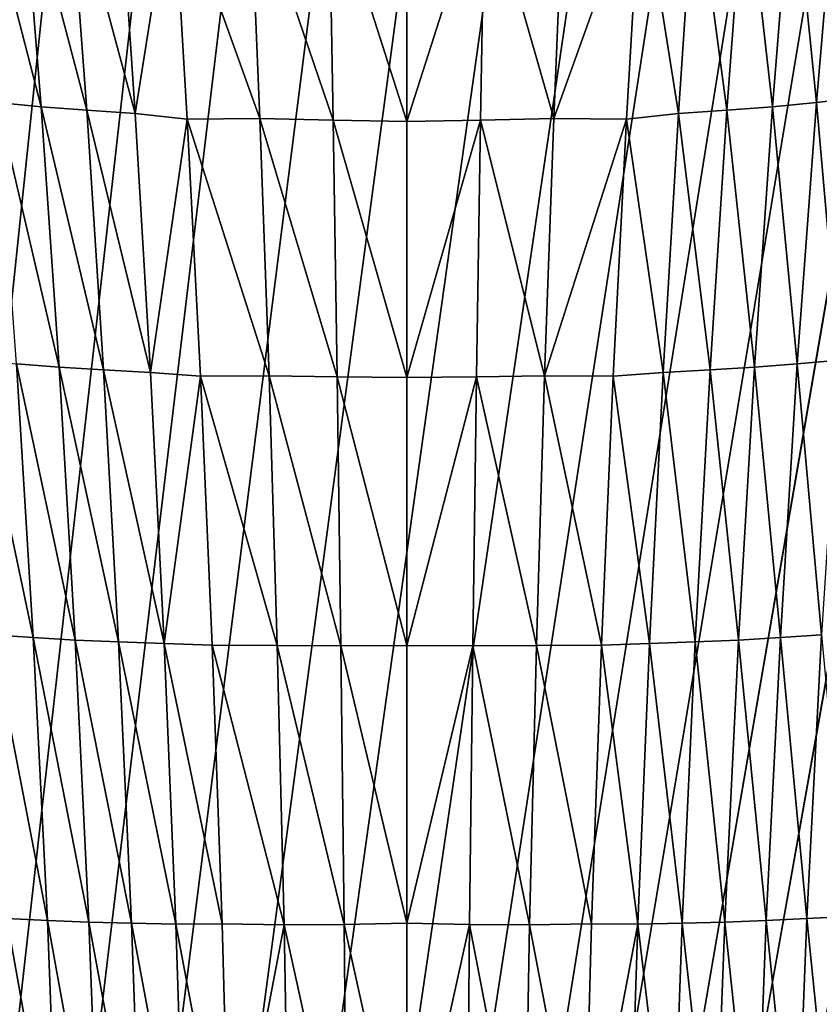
# Model space of a CAD drawing. Header units: metres. Extents: x -23 to 23, y -199 to 23.
# Tile 28 of 112: x -5 to 5, y -51 to -39. Entities that reach past the tile are written whole.
import ezdxf

# ---------------------------------------------------------------- set-up
doc = ezdxf.new("R2010")
doc.units = ezdxf.units.M
doc.layers.add('solid_509541_180_SW0001', color=7, linetype='CONTINUOUS')

msp = doc.modelspace()

# ---------------------------------------------------------------- linework, layer by layer
at = {"layer": 'solid_509541_180_SW0001'}
for points in [[(19.316486, -4.761213, 243), (18.993776, -5.918785, 243), (-20.209421, -189, 243)], [(19.316486, -4.761213, 243), (-20.209421, -189, 243), (20.209421, -189, 243)], [(18.993776, -5.918785, 243), (18.601791, -7.054702, 243), (-20.209421, -189, 243)], [(18.601791, -7.054702, 243), (18.141941, -8.164902, 243), (-20.209421, -189, 243)], [(18.141941, -8.164902, 243), (17.615858, -9.2454, 243), (-20.209421, -189, 243)], [(17.615858, -9.2454, 243), (17.025412, -10.292294, 243), (-20.209421, -189, 243)], [(17.025412, -10.292294, 243), (16.372877, -11.301532, 243), (-20.209421, -189, 243)], [(16.372877, -11.301532, 243), (15.660671, -12.269428, 243), (-20.209421, -189, 243)], [(15.660671, -12.269428, 243), (14.891361, -13.19253, 243), (-20.209421, -189, 243)], [(14.891361, -13.19253, 243), (14.067702, -14.067531, 243), (-20.209421, -189, 243)], [(14.067702, -14.067531, 243), (13.192632, -14.891286, 243), (-20.209421, -189, 243)], [(13.192632, -14.891286, 243), (12.269317, -15.660772, 243), (-20.209421, -189, 243)], [(12.269317, -15.660772, 243), (11.301332, -16.373013, 243), (-20.209421, -189, 243)], [(11.301332, -16.373013, 243), (10.292202, -17.025454, 243), (-20.209421, -189, 243)], [(10.292202, -17.025454, 243), (9.245549, -17.61577, 243), (-20.209421, -189, 243)], [(9.245549, -17.61577, 243), (8.165118, -18.141846, 243), (-20.209421, -189, 243)], [(8.165118, -18.141846, 243), (7.054771, -18.601778, 243), (-20.209421, -189, 243)], [(7.054771, -18.601778, 243), (5.918605, -18.993841, 243), (-20.209421, -189, 243)], [(5.918605, -18.993841, 243), (4.76099, -19.316536, 243), (-20.209421, -189, 243)], [(4.76099, -19.316536, 243), (3.586091, -19.568735, 243), (-20.209421, -189, 243)], [(-3.586091, -19.568735, 243), (-4.76099, -19.316536, 243), (-20.209421, -189, 243)], [(3.586091, -19.568735, 243), (2.39812, -19.749546, 243), (-20.209421, -189, 243)], [(-2.39812, -19.749546, 243), (-3.586091, -19.568735, 243), (-20.209421, -189, 243)], [(2.39812, -19.749546, 243), (1.201424, -19.858311, 243), (-20.209421, -189, 243)], [(-1.201424, -19.858311, 243), (-2.39812, -19.749546, 243), (-20.209421, -189, 243)], [(1.201424, -19.858311, 243), (0, -19.894623, 243), (-20.209421, -189, 243)], [(-1.201424, -19.858311, 243), (-20.209421, -189, 243), (0, -19.894623, 243)], [(-4.395909, -39.752499, 222.905807), (-4.922404, -39.699764, 223.082748), (-5.175418, -36.736782, 221.188293)], [(-4.632279, -36.801552, 220.989334), (-4.395909, -39.752499, 222.905807), (-5.175418, -36.736782, 221.188293)], [(-3.846958, -39.793919, 222.748428), (-4.395909, -39.752499, 222.905807), (-4.632279, -36.801552, 220.989334)], [(-4.064888, -36.85236, 220.81279), (-3.846958, -39.793919, 222.748428), (-4.632279, -36.801552, 220.989334)], [(4.064888, -36.85236, 220.81279), (4.632279, -36.801552, 220.989334), (4.395909, -39.752499, 222.905807)], [(4.395909, -39.752499, 222.905807), (4.632279, -36.801552, 220.989334), (4.922404, -39.699764, 223.082748)], [(4.632279, -36.801552, 220.989334), (5.175418, -36.736782, 221.188293), (4.922404, -39.699764, 223.082748)], [(4.922404, -39.699764, 223.082748), (5.175418, -36.736782, 221.188293), (5.438508, -39.641064, 223.279358)], [(-3.264741, -39.834702, 222.61174), (-3.846958, -39.793919, 222.748428), (-4.064888, -36.85236, 220.81279)], [(-3.461519, -36.902645, 220.659958), (-3.264741, -39.834702, 222.61174), (-4.064888, -36.85236, 220.81279)], [(-2.811846, -36.978909, 220.556793), (-3.264741, -39.834702, 222.61174), (-3.461519, -36.902645, 220.659958)], [(2.811846, -36.978909, 220.556793), (3.461519, -36.902645, 220.659958), (3.264741, -39.834702, 222.61174)], [(3.264741, -39.834702, 222.61174), (3.461519, -36.902645, 220.659958), (3.846958, -39.793919, 222.748428)], [(3.461519, -36.902645, 220.659958), (4.064888, -36.85236, 220.81279), (3.846958, -39.793919, 222.748428)], [(3.846958, -39.793919, 222.748428), (4.064888, -36.85236, 220.81279), (4.395909, -39.752499, 222.905807)], [(-2.811846, -36.978909, 220.556793), (-2.639978, -39.901745, 222.516922), (-3.264741, -39.834702, 222.61174)], [(-1.885767, -36.972534, 220.412903), (-1.766182, -39.891987, 222.389862), (-2.811846, -36.978909, 220.556793)], [(-1.766182, -39.891987, 222.389862), (-2.639978, -39.901745, 222.516922), (-2.811846, -36.978909, 220.556793)], [(-0.88543, -39.913364, 222.332382), (-1.766182, -39.891987, 222.389862), (-1.885767, -36.972534, 220.412903)], [(-0.936601, -36.998524, 220.349548), (-0.88543, -39.913364, 222.332382), (-1.885767, -36.972534, 220.412903)], [(0, -39.927521, 222.318054), (-0.88543, -39.913364, 222.332382), (-0.936601, -36.998524, 220.349548)], [(0, -37.018024, 220.336868), (0, -39.927521, 222.318054), (-0.936601, -36.998524, 220.349548)], [(0.936601, -36.998524, 220.349548), (0, -39.927521, 222.318054), (0, -37.018024, 220.336868)], [(0.88543, -39.913364, 222.332382), (0, -39.927521, 222.318054), (0.936601, -36.998524, 220.349548)], [(0.88543, -39.913364, 222.332382), (0.936601, -36.998524, 220.349548), (1.766182, -39.891987, 222.389862)], [(0.936601, -36.998524, 220.349548), (1.885767, -36.972534, 220.412903), (1.766182, -39.891987, 222.389862)], [(1.766182, -39.891987, 222.389862), (1.885767, -36.972534, 220.412903), (2.811846, -36.978909, 220.556793)], [(1.766182, -39.891987, 222.389862), (2.811846, -36.978909, 220.556793), (2.639978, -39.901745, 222.516922)], [(2.639978, -39.901745, 222.516922), (2.811846, -36.978909, 220.556793), (3.264741, -39.834702, 222.61174)], [(4.922404, -39.699764, 223.082748), (5.438508, -39.641064, 223.279358), (5.195861, -42.797848, 224.89447)], [(-4.178887, -42.884235, 224.559967), (-4.692218, -42.84359, 224.718521), (-4.922404, -39.699764, 223.082748)], [(-4.395909, -39.752499, 222.905807), (-4.178887, -42.884235, 224.559967), (-4.922404, -39.699764, 223.082748)], [(-3.645275, -42.915798, 224.41861), (-4.178887, -42.884235, 224.559967), (-4.395909, -39.752499, 222.905807)], [(-3.846958, -39.793919, 222.748428), (-3.645275, -42.915798, 224.41861), (-4.395909, -39.752499, 222.905807)], [(3.846958, -39.793919, 222.748428), (4.395909, -39.752499, 222.905807), (4.178887, -42.884235, 224.559967)], [(4.178887, -42.884235, 224.559967), (4.395909, -39.752499, 222.905807), (4.692218, -42.84359, 224.718521)], [(4.395909, -39.752499, 222.905807), (4.922404, -39.699764, 223.082748), (4.692218, -42.84359, 224.718521)], [(4.692218, -42.84359, 224.718521), (4.922404, -39.699764, 223.082748), (5.195861, -42.797848, 224.89447)], [(-3.081807, -42.946167, 224.295334), (-3.645275, -42.915798, 224.41861), (-3.846958, -39.793919, 222.748428)], [(-3.264741, -39.834702, 222.61174), (-3.081807, -42.946167, 224.295334), (-3.846958, -39.793919, 222.748428)], [(-2.639978, -39.901745, 222.516922), (-3.081807, -42.946167, 224.295334), (-3.264741, -39.834702, 222.61174)], [(2.639978, -39.901745, 222.516922), (3.264741, -39.834702, 222.61174), (3.081807, -42.946167, 224.295334)], [(3.081807, -42.946167, 224.295334), (3.264741, -39.834702, 222.61174), (3.645275, -42.915798, 224.41861)], [(3.264741, -39.834702, 222.61174), (3.846958, -39.793919, 222.748428), (3.645275, -42.915798, 224.41861)], [(3.645275, -42.915798, 224.41861), (3.846958, -39.793919, 222.748428), (4.178887, -42.884235, 224.559967)], [(-2.639978, -39.901745, 222.516922), (-2.481101, -42.992493, 224.202209), (-3.081807, -42.946167, 224.295334)], [(-1.766182, -39.891987, 222.389862), (-1.655624, -42.987072, 224.093552), (-2.639978, -39.901745, 222.516922)], [(-1.655624, -42.987072, 224.093552), (-2.481101, -42.992493, 224.202209), (-2.639978, -39.901745, 222.516922)], [(-0.837365, -43.000576, 224.039642), (-1.655624, -42.987072, 224.093552), (-1.766182, -39.891987, 222.389862)], [(-0.88543, -39.913364, 222.332382), (-0.837365, -43.000576, 224.039642), (-1.766182, -39.891987, 222.389862)], [(0, -43.005447, 224.022644), (-0.837365, -43.000576, 224.039642), (-0.88543, -39.913364, 222.332382)], [(0, -39.927521, 222.318054), (0, -43.005447, 224.022644), (-0.88543, -39.913364, 222.332382)], [(0.88543, -39.913364, 222.332382), (0, -43.005447, 224.022644), (0, -39.927521, 222.318054)], [(0.837365, -43.000576, 224.039642), (0, -43.005447, 224.022644), (0.88543, -39.913364, 222.332382)], [(0.837365, -43.000576, 224.039642), (0.88543, -39.913364, 222.332382), (1.655624, -42.987072, 224.093552)], [(0.88543, -39.913364, 222.332382), (1.766182, -39.891987, 222.389862), (1.655624, -42.987072, 224.093552)], [(1.655624, -42.987072, 224.093552), (1.766182, -39.891987, 222.389862), (2.639978, -39.901745, 222.516922)], [(1.655624, -42.987072, 224.093552), (2.639978, -39.901745, 222.516922), (2.481101, -42.992493, 224.202209)], [(2.481101, -42.992493, 224.202209), (2.639978, -39.901745, 222.516922), (3.081807, -42.946167, 224.295334)], [(-4.489117, -46.133858, 226.074799), (-4.983821, -46.100365, 226.233795), (-5.195861, -42.797848, 224.89447)], [(-4.692218, -42.84359, 224.718521), (-4.489117, -46.133858, 226.074799), (-5.195861, -42.797848, 224.89447)], [(-3.985544, -46.162895, 225.931473), (-4.489117, -46.133858, 226.074799), (-4.692218, -42.84359, 224.718521)], [(-4.178887, -42.884235, 224.559967), (-3.985544, -46.162895, 225.931473), (-4.692218, -42.84359, 224.718521)], [(4.178887, -42.884235, 224.559967), (4.692218, -42.84359, 224.718521), (4.489117, -46.133858, 226.074799)], [(4.489117, -46.133858, 226.074799), (4.692218, -42.84359, 224.718521), (4.983821, -46.100365, 226.233795)], [(4.692218, -42.84359, 224.718521), (5.195861, -42.797848, 224.89447), (4.983821, -46.100365, 226.233795)], [(-3.464276, -46.184765, 225.803558), (-3.985544, -46.162895, 225.931473), (-4.178887, -42.884235, 224.559967)], [(-3.645275, -42.915798, 224.41861), (-3.464276, -46.184765, 225.803558), (-4.178887, -42.884235, 224.559967)], [(-2.917266, -46.204739, 225.691711), (-3.464276, -46.184765, 225.803558), (-3.645275, -42.915798, 224.41861)], [(-3.081807, -42.946167, 224.295334), (-2.917266, -46.204739, 225.691711), (-3.645275, -42.915798, 224.41861)], [(-2.481101, -42.992493, 224.202209), (-2.917266, -46.204739, 225.691711), (-3.081807, -42.946167, 224.295334)], [(2.481101, -42.992493, 224.202209), (3.081807, -42.946167, 224.295334), (2.917266, -46.204739, 225.691711)], [(2.917266, -46.204739, 225.691711), (3.081807, -42.946167, 224.295334), (3.464276, -46.184765, 225.803558)], [(3.081807, -42.946167, 224.295334), (3.645275, -42.915798, 224.41861), (3.464276, -46.184765, 225.803558)], [(3.464276, -46.184765, 225.803558), (3.645275, -42.915798, 224.41861), (3.985544, -46.162895, 225.931473)], [(3.645275, -42.915798, 224.41861), (4.178887, -42.884235, 224.559967), (3.985544, -46.162895, 225.931473)], [(3.985544, -46.162895, 225.931473), (4.178887, -42.884235, 224.559967), (4.489117, -46.133858, 226.074799)], [(-2.481101, -42.992493, 224.202209), (-2.339438, -46.224678, 225.59938), (-2.917266, -46.204739, 225.691711)], [(-1.655624, -42.987072, 224.093552), (-1.557501, -46.228313, 225.507095), (-2.481101, -42.992493, 224.202209)], [(-1.557501, -46.228313, 225.507095), (-2.339438, -46.224678, 225.59938), (-2.481101, -42.992493, 224.202209)], [(-0.793347, -46.232666, 225.456009), (-1.557501, -46.228313, 225.507095), (-1.655624, -42.987072, 224.093552)], [(-0.837365, -43.000576, 224.039642), (-0.793347, -46.232666, 225.456009), (-1.655624, -42.987072, 224.093552)], [(0, -46.227428, 225.437302), (-0.793347, -46.232666, 225.456009), (-0.837365, -43.000576, 224.039642)], [(0, -43.005447, 224.022644), (0, -46.227428, 225.437302), (-0.837365, -43.000576, 224.039642)], [(0.837365, -43.000576, 224.039642), (0, -46.227428, 225.437302), (0, -43.005447, 224.022644)], [(0.793347, -46.232666, 225.456009), (0, -46.227428, 225.437302), (0.837365, -43.000576, 224.039642)], [(0.793347, -46.232666, 225.456009), (0.837365, -43.000576, 224.039642), (1.557501, -46.228313, 225.507095)], [(0.837365, -43.000576, 224.039642), (1.655624, -42.987072, 224.093552), (1.557501, -46.228313, 225.507095)], [(1.557501, -46.228313, 225.507095), (1.655624, -42.987072, 224.093552), (2.339438, -46.224678, 225.59938)], [(1.655624, -42.987072, 224.093552), (2.481101, -42.992493, 224.202209), (2.339438, -46.224678, 225.59938)], [(2.339438, -46.224678, 225.59938), (2.481101, -42.992493, 224.202209), (2.917266, -46.204739, 225.691711)], [(-4.317917, -49.533806, 227.136734), (-4.807231, -49.511421, 227.282364), (-4.983821, -46.100365, 226.233795)], [(-4.489117, -46.133858, 226.074799), (-4.317917, -49.533806, 227.136734), (-4.983821, -46.100365, 226.233795)], [(-3.820725, -49.552357, 227.005676), (-4.317917, -49.533806, 227.136734), (-4.489117, -46.133858, 226.074799)], [(-3.985544, -46.162895, 225.931473), (-3.820725, -49.552357, 227.005676), (-4.489117, -46.133858, 226.074799)], [(3.985544, -46.162895, 225.931473), (4.489117, -46.133858, 226.074799), (4.317917, -49.533806, 227.136734)], [(4.317917, -49.533806, 227.136734), (4.489117, -46.133858, 226.074799), (4.807231, -49.511421, 227.282364)], [(4.489117, -46.133858, 226.074799), (4.983821, -46.100365, 226.233795), (4.807231, -49.511421, 227.282364)], [(4.807231, -49.511421, 227.282364), (4.983821, -46.100365, 226.233795), (5.296192, -49.486023, 227.444244)], [(-3.30885, -49.565468, 226.888885), (-3.820725, -49.552357, 227.005676), (-3.985544, -46.162895, 225.931473)], [(-3.464276, -46.184765, 225.803558), (-3.30885, -49.565468, 226.888885), (-3.985544, -46.162895, 225.931473)], [(-2.77604, -49.576145, 226.78685), (-3.30885, -49.565468, 226.888885), (-3.464276, -46.184765, 225.803558)], [(-2.917266, -46.204739, 225.691711), (-2.77604, -49.576145, 226.78685), (-3.464276, -46.184765, 225.803558)], [(-2.219469, -49.574776, 226.698868), (-2.77604, -49.576145, 226.78685), (-2.917266, -46.204739, 225.691711)], [(-2.339438, -46.224678, 225.59938), (-2.219469, -49.574776, 226.698868), (-2.917266, -46.204739, 225.691711)], [(-1.47542, -49.584652, 226.617737), (-2.219469, -49.574776, 226.698868), (-2.339438, -46.224678, 225.59938)], [(-1.557501, -46.228313, 225.507095), (-1.47542, -49.584652, 226.617737), (-2.339438, -46.224678, 225.59938)], [(-0.754467, -49.580833, 226.569595), (-1.47542, -49.584652, 226.617737), (-1.557501, -46.228313, 225.507095)], [(-0.793347, -46.232666, 225.456009), (-0.754467, -49.580833, 226.569595), (-1.557501, -46.228313, 225.507095)], [(0, -46.227428, 225.437302), (0, -49.567486, 226.550949), (-0.793347, -46.232666, 225.456009)], [(0, -49.567486, 226.550949), (-0.754467, -49.580833, 226.569595), (-0.793347, -46.232666, 225.456009)], [(0.793347, -46.232666, 225.456009), (0, -49.567486, 226.550949), (0, -46.227428, 225.437302)], [(0.754467, -49.580833, 226.569595), (0, -49.567486, 226.550949), (0.793347, -46.232666, 225.456009)], [(0.754467, -49.580833, 226.569595), (0.793347, -46.232666, 225.456009), (1.47542, -49.584652, 226.617737)], [(0.793347, -46.232666, 225.456009), (1.557501, -46.228313, 225.507095), (1.47542, -49.584652, 226.617737)], [(1.47542, -49.584652, 226.617737), (1.557501, -46.228313, 225.507095), (2.219469, -49.574776, 226.698868)], [(1.557501, -46.228313, 225.507095), (2.339438, -46.224678, 225.59938), (2.219469, -49.574776, 226.698868)], [(2.219469, -49.574776, 226.698868), (2.339438, -46.224678, 225.59938), (2.77604, -49.576145, 226.78685)], [(2.339438, -46.224678, 225.59938), (2.917266, -46.204739, 225.691711), (2.77604, -49.576145, 226.78685)], [(2.77604, -49.576145, 226.78685), (2.917266, -46.204739, 225.691711), (3.30885, -49.565468, 226.888885)], [(2.917266, -46.204739, 225.691711), (3.464276, -46.184765, 225.803558), (3.30885, -49.565468, 226.888885)], [(3.30885, -49.565468, 226.888885), (3.464276, -46.184765, 225.803558), (3.820725, -49.552357, 227.005676)], [(3.464276, -46.184765, 225.803558), (3.985544, -46.162895, 225.931473), (3.820725, -49.552357, 227.005676)], [(3.820725, -49.552357, 227.005676), (3.985544, -46.162895, 225.931473), (4.317917, -49.533806, 227.136734)], [(-4.184245, -53.004559, 227.894043), (-4.67179, -52.991707, 228.029968), (-4.807231, -49.511421, 227.282364)], [(-4.317917, -49.533806, 227.136734), (-4.184245, -53.004559, 227.894043), (-4.807231, -49.511421, 227.282364)], [(-3.690017, -53.014381, 227.772217), (-4.184245, -53.004559, 227.894043), (-4.317917, -49.533806, 227.136734)], [(-3.820725, -49.552357, 227.005676), (-3.690017, -53.014381, 227.772217), (-4.317917, -49.533806, 227.136734)], [(-3.184543, -53.020447, 227.664261), (-3.690017, -53.014381, 227.772217), (-3.820725, -49.552357, 227.005676)], [(-3.30885, -49.565468, 226.888885), (-3.184543, -53.020447, 227.664261), (-3.820725, -49.552357, 227.005676)], [(-2.663602, -53.024021, 227.570496), (-3.184543, -53.020447, 227.664261), (-3.30885, -49.565468, 226.888885)], [(-2.77604, -49.576145, 226.78685), (-2.663602, -53.024021, 227.570496), (-3.30885, -49.565468, 226.888885)], [(-2.219469, -49.574776, 226.698868), (-2.12651, -53.012001, 227.489868), (-2.77604, -49.576145, 226.78685)], [(-2.12651, -53.012001, 227.489868), (-2.663602, -53.024021, 227.570496), (-2.77604, -49.576145, 226.78685)], [(-1.47542, -49.584652, 226.617737), (-2.12651, -53.012001, 227.489868), (-2.219469, -49.574776, 226.698868)], [(-1.47542, -49.584652, 226.617737), (-1.413283, -53.022999, 227.415497), (-2.12651, -53.012001, 227.489868)], [(-0.754467, -49.580833, 226.569595), (-0.722027, -53.014286, 227.370697), (-1.47542, -49.584652, 226.617737)], [(-0.722027, -53.014286, 227.370697), (-1.413283, -53.022999, 227.415497), (-1.47542, -49.584652, 226.617737)], [(0, -49.567486, 226.550949), (0, -52.996864, 227.353775), (-0.754467, -49.580833, 226.569595)], [(0, -52.996864, 227.353775), (-0.722027, -53.014286, 227.370697), (-0.754467, -49.580833, 226.569595)], [(0.754467, -49.580833, 226.569595), (0, -52.996864, 227.353775), (0, -49.567486, 226.550949)], [(0.722027, -53.014286, 227.370697), (0, -52.996864, 227.353775), (0.754467, -49.580833, 226.569595)], [(0.722027, -53.014286, 227.370697), (0.754467, -49.580833, 226.569595), (1.413283, -53.022999, 227.415497)], [(0.754467, -49.580833, 226.569595), (1.47542, -49.584652, 226.617737), (1.413283, -53.022999, 227.415497)], [(1.413283, -53.022999, 227.415497), (1.47542, -49.584652, 226.617737), (2.12651, -53.012001, 227.489868)], [(1.47542, -49.584652, 226.617737), (2.219469, -49.574776, 226.698868), (2.12651, -53.012001, 227.489868)], [(2.12651, -53.012001, 227.489868), (2.219469, -49.574776, 226.698868), (2.77604, -49.576145, 226.78685)], [(2.12651, -53.012001, 227.489868), (2.77604, -49.576145, 226.78685), (2.663602, -53.024021, 227.570496)], [(2.663602, -53.024021, 227.570496), (2.77604, -49.576145, 226.78685), (3.184543, -53.020447, 227.664261)], [(2.77604, -49.576145, 226.78685), (3.30885, -49.565468, 226.888885), (3.184543, -53.020447, 227.664261)], [(3.184543, -53.020447, 227.664261), (3.30885, -49.565468, 226.888885), (3.690017, -53.014381, 227.772217)], [(3.30885, -49.565468, 226.888885), (3.820725, -49.552357, 227.005676), (3.690017, -53.014381, 227.772217)], [(3.690017, -53.014381, 227.772217), (3.820725, -49.552357, 227.005676), (4.184245, -53.004559, 227.894043)], [(3.820725, -49.552357, 227.005676), (4.317917, -49.533806, 227.136734), (4.184245, -53.004559, 227.894043)], [(4.184245, -53.004559, 227.894043), (4.317917, -49.533806, 227.136734), (4.67179, -52.991707, 228.029968)], [(4.317917, -49.533806, 227.136734), (4.807231, -49.511421, 227.282364), (4.67179, -52.991707, 228.029968)], [(4.67179, -52.991707, 228.029968), (4.807231, -49.511421, 227.282364), (5.157736, -52.976261, 228.181259)], [(4.807231, -49.511421, 227.282364), (5.296192, -49.486023, 227.444244), (5.157736, -52.976261, 228.181259)]]:
    msp.add_3dface(points, dxfattribs=at)

doc.saveas('drawing.dxf')
